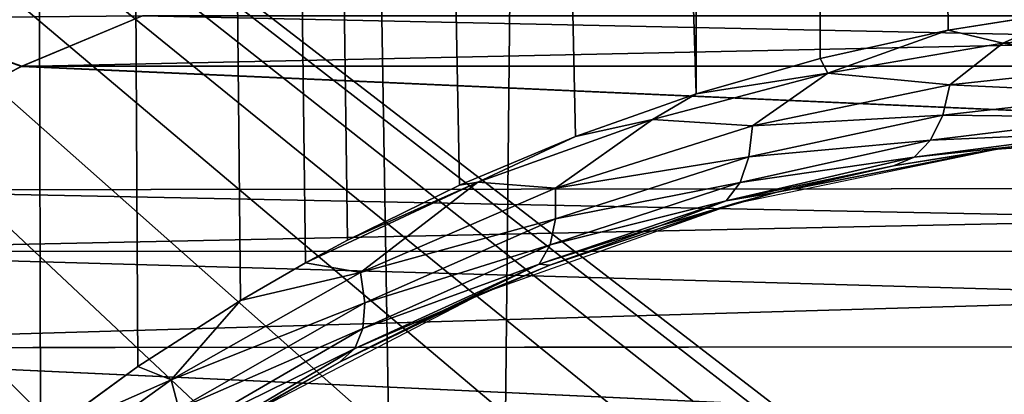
# Model space of a CAD drawing. Header units: millimetres. Extents: x -24 to 30, y -64 to 68.
# Tile 89 of 149: x 12.304 to 14.439, y 14.679 to 15.491. Entities that reach past the tile are written whole.
import ezdxf

# ---------------------------------------------------------------- set-up
doc = ezdxf.new("R2010")
doc.units = ezdxf.units.MM
doc.header["$LTSCALE"] = 52.148148
for name, color, linetype in [('1', 7, 'CONTINUOUS'), ('2', 7, 'CONTINUOUS'), ('22', 7, 'CONTINUOUS'), ('4', 7, 'CONTINUOUS'), ('5', 7, 'CONTINUOUS'), ('8', 7, 'CONTINUOUS'), ('82', 7, 'CONTINUOUS'), ('83', 7, 'CONTINUOUS'), ('85', 7, 'CONTINUOUS')]:
    doc.layers.add(name, color=color, linetype=linetype)

msp = doc.modelspace()

# ---------------------------------------------------------------- linework, layer by layer
at = {"layer": '1', "color": 253, "linetype": 'Continuous', "true_color": 0xaab4c3}
for points in [[(11.5819, 5, -21.5896), (12.25, 68.2, -21.2176), (13.2568, 5, -20.6035), (11.5819, 5, -21.5896)], [(12.25, 68.2, -21.2176), (13.9176, 68.2, -20.1631), (13.2568, 5, -20.6035), (12.25, 68.2, -21.2176)], [(13.2568, 5, -20.6035), (13.9176, 68.2, -20.1631), (14.8484, 5, -19.4878), (13.2568, 5, -20.6035)], [(13.9176, 68.2, -20.1631), (15.4949, 68.2, -18.9778), (14.8484, 5, -19.4878), (13.9176, 68.2, -20.1631)]]:
    msp.add_3dface(points, dxfattribs=at)
at = {"layer": '2', "color": 253, "linetype": 'Continuous', "true_color": 0xaab4c3}
for points in [[(12.1489, 14.421, 21.2757), (12.3493, 14.5849, 21.16), (12.25, 68.2, 21.2176), (12.1489, 14.421, 21.2757)], [(13.5094, 15.2379, 20.4388), (13.7704, 15.3298, 20.2639), (12.25, 68.2, 21.2176), (13.5094, 15.2379, 20.4388)], [(12.25, 68.2, 21.2176), (13.7704, 15.3298, 20.2639), (13.9176, 68.2, 20.1631), (12.25, 68.2, 21.2176)], [(13.2576, 15.1321, 20.6031), (13.5094, 15.2379, 20.4388), (12.25, 68.2, 21.2176), (13.2576, 15.1321, 20.6031)], [(13.0152, 15.0131, 20.757), (13.2576, 15.1321, 20.6031), (12.25, 68.2, 21.2176), (13.0152, 15.0131, 20.757)], [(12.924, 14.9637, 20.8139), (13.0152, 15.0131, 20.757), (12.25, 68.2, 21.2176), (12.924, 14.9637, 20.8139)], [(12.7828, 14.8818, 20.901), (12.924, 14.9637, 20.8139), (12.25, 68.2, 21.2176), (12.7828, 14.8818, 20.901)], [(12.5607, 14.7388, 21.0352), (12.7828, 14.8818, 20.901), (12.25, 68.2, 21.2176), (12.5607, 14.7388, 21.0352)], [(12.3493, 14.5849, 21.16), (12.5607, 14.7388, 21.0352), (12.25, 68.2, 21.2176), (12.3493, 14.5849, 21.16)], [(13.7704, 15.3298, 20.2639), (14.0397, 15.4069, 20.0782), (13.9176, 68.2, 20.1631), (13.7704, 15.3298, 20.2639)], [(14.3168, 15.4683, 19.8816), (14.6008, 15.5131, 19.674), (13.9176, 68.2, 20.1631), (14.3168, 15.4683, 19.8816)], [(14.0397, 15.4069, 20.0782), (14.3168, 15.4683, 19.8816), (13.9176, 68.2, 20.1631), (14.0397, 15.4069, 20.0782)]]:
    msp.add_3dface(points, dxfattribs=at)
at = {"layer": '22', "color": 253, "linetype": 'Continuous', "true_color": 0xaab4c3}
for points in [[(14.6008, 15.5131, 19.674), (14.3168, 15.4683, 19.8816), (14.4351, 15.4398, 19.7908), (14.6008, 15.5131, 19.674)], [(14.6008, 15.5131, 19.674), (14.4351, 15.4398, 19.7908), (14.8103, 15.4717, 19.5083), (14.6008, 15.5131, 19.674)], [(14.3168, 15.4683, 19.8816), (14.0397, 15.4069, 20.0782), (14.0562, 15.3747, 20.0641), (14.3168, 15.4683, 19.8816)], [(14.3168, 15.4683, 19.8816), (14.0562, 15.3747, 20.0641), (14.4351, 15.4398, 19.7908), (14.3168, 15.4683, 19.8816)], [(14.8103, 15.4717, 19.5083), (14.4351, 15.4398, 19.7908), (14.7442, 15.3953, 19.5264), (14.8103, 15.4717, 19.5083)], [(14.4351, 15.4398, 19.7908), (14.0562, 15.3747, 20.0641), (14.3204, 15.3497, 19.8479), (14.4351, 15.4398, 19.7908)], [(14.7442, 15.3953, 19.5264), (14.4351, 15.4398, 19.7908), (14.3204, 15.3497, 19.8479), (14.7442, 15.3953, 19.5264)], [(14.0397, 15.4069, 20.0782), (13.7704, 15.3298, 20.2639), (14.0562, 15.3747, 20.0641), (14.0397, 15.4069, 20.0782)], [(14.7442, 15.3953, 19.5264), (14.3204, 15.3497, 19.8479), (14.7215, 15.3307, 19.4883), (14.7442, 15.3953, 19.5264)], [(13.7704, 15.3298, 20.2639), (13.676, 15.2747, 20.3267), (14.0562, 15.3747, 20.0641), (13.7704, 15.3298, 20.2639)], [(14.0562, 15.3747, 20.0641), (13.676, 15.2747, 20.3267), (13.8928, 15.2607, 20.1565), (14.0562, 15.3747, 20.0641)], [(14.3204, 15.3497, 19.8479), (14.0562, 15.3747, 20.0641), (13.8928, 15.2607, 20.1565), (14.3204, 15.3497, 19.8479)], [(14.3204, 15.3497, 19.8479), (13.8928, 15.2607, 20.1565), (14.305, 15.2835, 19.8089), (14.3204, 15.3497, 19.8479)], [(14.7215, 15.3307, 19.4883), (14.3204, 15.3497, 19.8479), (14.305, 15.2835, 19.8089), (14.7215, 15.3307, 19.4883)], [(13.7704, 15.3298, 20.2639), (13.5094, 15.2379, 20.4388), (13.676, 15.2747, 20.3267), (13.7704, 15.3298, 20.2639)], [(14.7215, 15.3307, 19.4883), (14.305, 15.2835, 19.8089), (14.6887, 15.2797, 19.4385), (14.7215, 15.3307, 19.4883)], [(14.305, 15.2835, 19.8089), (13.8928, 15.2607, 20.1565), (13.8851, 15.1937, 20.1166), (14.305, 15.2835, 19.8089)], [(14.305, 15.2835, 19.8089), (13.8851, 15.1937, 20.1166), (14.2786, 15.2299, 19.7581), (14.305, 15.2835, 19.8089)], [(14.6887, 15.2797, 19.4385), (14.305, 15.2835, 19.8089), (14.2786, 15.2299, 19.7581), (14.6887, 15.2797, 19.4385)], [(13.5094, 15.2379, 20.4388), (13.2976, 15.1383, 20.577), (13.676, 15.2747, 20.3267), (13.5094, 15.2379, 20.4388)], [(13.676, 15.2747, 20.3267), (13.2976, 15.1383, 20.577), (13.4655, 15.1259, 20.4501), (13.676, 15.2747, 20.3267)], [(13.8928, 15.2607, 20.1565), (13.676, 15.2747, 20.3267), (13.4655, 15.1259, 20.4501), (13.8928, 15.2607, 20.1565)], [(13.8928, 15.2607, 20.1565), (13.4655, 15.1259, 20.4501), (13.8851, 15.1937, 20.1166), (13.8928, 15.2607, 20.1565)], [(14.6887, 15.2797, 19.4385), (14.2786, 15.2299, 19.7581), (14.6482, 15.2458, 19.3806), (14.6887, 15.2797, 19.4385)], [(14.4601, 15.2156, 19.4331), (14.6482, 15.2458, 19.3806), (14.2432, 15.1926, 19.6989), (14.4601, 15.2156, 19.4331)], [(14.6482, 15.2458, 19.3806), (14.2786, 15.2299, 19.7581), (14.2432, 15.1926, 19.6989), (14.6482, 15.2458, 19.3806)], [(13.5094, 15.2379, 20.4388), (13.2576, 15.1321, 20.6031), (13.2976, 15.1383, 20.577), (13.5094, 15.2379, 20.4388)], [(14.2786, 15.2299, 19.7581), (13.8851, 15.1937, 20.1166), (13.8658, 15.1382, 20.0647), (14.2786, 15.2299, 19.7581)], [(14.2786, 15.2299, 19.7581), (13.8658, 15.1382, 20.0647), (14.2432, 15.1926, 19.6989), (14.2786, 15.2299, 19.7581)], [(14.1981, 15.1737, 19.6382), (14.4601, 15.2156, 19.4331), (14.2432, 15.1926, 19.6989), (14.1981, 15.1737, 19.6382)], [(13.8851, 15.1937, 20.1166), (13.4655, 15.1259, 20.4501), (13.466, 15.0589, 20.4093), (13.8851, 15.1937, 20.1166)], [(13.8851, 15.1937, 20.1166), (13.466, 15.0589, 20.4093), (13.8658, 15.1382, 20.0647), (13.8851, 15.1937, 20.1166)], [(14.1981, 15.1737, 19.6382), (14.2432, 15.1926, 19.6989), (13.836, 15.0982, 20.0042), (14.1981, 15.1737, 19.6382)], [(14.2432, 15.1926, 19.6989), (13.8658, 15.1382, 20.0647), (13.836, 15.0982, 20.0042), (14.2432, 15.1926, 19.6989)], [(13.9425, 15.1163, 19.8324), (14.1981, 15.1737, 19.6382), (13.836, 15.0982, 20.0042), (13.9425, 15.1163, 19.8324)], [(13.0152, 15.0131, 20.757), (12.924, 14.9637, 20.8139), (13.2976, 15.1383, 20.577), (13.0152, 15.0131, 20.757)], [(13.2976, 15.1383, 20.577), (12.924, 14.9637, 20.8139), (13.0434, 14.943, 20.7264), (13.2976, 15.1383, 20.577)], [(13.2576, 15.1321, 20.6031), (13.0152, 15.0131, 20.757), (13.2976, 15.1383, 20.577), (13.2576, 15.1321, 20.6031)], [(13.4655, 15.1259, 20.4501), (13.2976, 15.1383, 20.577), (13.0434, 14.943, 20.7264), (13.4655, 15.1259, 20.4501)], [(13.8658, 15.1382, 20.0647), (13.466, 15.0589, 20.4093), (13.454, 15.0026, 20.3562), (13.8658, 15.1382, 20.0647)], [(13.8658, 15.1382, 20.0647), (13.454, 15.0026, 20.3562), (13.836, 15.0982, 20.0042), (13.8658, 15.1382, 20.0647)], [(13.4655, 15.1259, 20.4501), (13.0434, 14.943, 20.7264), (13.466, 15.0589, 20.4093), (13.4655, 15.1259, 20.4501)], [(13.6939, 15.0443, 20.0158), (13.9425, 15.1163, 19.8324), (13.836, 15.0982, 20.0042), (13.6939, 15.0443, 20.0158)], [(13.6939, 15.0443, 20.0158), (13.836, 15.0982, 20.0042), (13.4304, 14.9607, 20.2942), (13.6939, 15.0443, 20.0158)], [(13.836, 15.0982, 20.0042), (13.454, 15.0026, 20.3562), (13.4304, 14.9607, 20.2942), (13.836, 15.0982, 20.0042)], [(13.466, 15.0589, 20.4093), (13.0434, 14.943, 20.7264), (13.0522, 14.8772, 20.6846), (13.466, 15.0589, 20.4093)], [(13.466, 15.0589, 20.4093), (13.0522, 14.8772, 20.6846), (13.454, 15.0026, 20.3562), (13.466, 15.0589, 20.4093)], [(13.4532, 14.9585, 20.1885), (13.6939, 15.0443, 20.0158), (13.4304, 14.9607, 20.2942), (13.4532, 14.9585, 20.1885)], [(13.454, 15.0026, 20.3562), (13.0522, 14.8772, 20.6846), (13.048, 14.821, 20.6302), (13.454, 15.0026, 20.3562)], [(13.454, 15.0026, 20.3562), (13.048, 14.821, 20.6302), (13.4304, 14.9607, 20.2942), (13.454, 15.0026, 20.3562)], [(12.924, 14.9637, 20.8139), (12.7828, 14.8818, 20.901), (13.0434, 14.943, 20.7264), (12.924, 14.9637, 20.8139)], [(13.0434, 14.943, 20.7264), (12.7828, 14.8818, 20.901), (12.6324, 14.7104, 20.9829), (13.0434, 14.943, 20.7264)], [(13.0434, 14.943, 20.7264), (12.6324, 14.7104, 20.9829), (13.0522, 14.8772, 20.6846), (13.0434, 14.943, 20.7264)], [(13.2208, 14.8597, 20.3508), (13.4304, 14.9607, 20.2942), (13.0311, 14.778, 20.5668), (13.2208, 14.8597, 20.3508)], [(13.4304, 14.9607, 20.2942), (13.048, 14.821, 20.6302), (13.0311, 14.778, 20.5668), (13.4304, 14.9607, 20.2942)], [(13.2208, 14.8597, 20.3508), (13.4532, 14.9585, 20.1885), (13.4304, 14.9607, 20.2942), (13.2208, 14.8597, 20.3508)], [(12.7828, 14.8818, 20.901), (12.5607, 14.7388, 21.0352), (12.6324, 14.7104, 20.9829), (12.7828, 14.8818, 20.901)], [(13.0522, 14.8772, 20.6846), (12.6324, 14.7104, 20.9829), (12.6496, 14.647, 20.9401), (13.0522, 14.8772, 20.6846)], [(13.0522, 14.8772, 20.6846), (12.6496, 14.647, 20.9401), (13.048, 14.821, 20.6302), (13.0522, 14.8772, 20.6846)], [(12.9972, 14.7485, 20.5029), (13.2208, 14.8597, 20.3508), (13.0311, 14.778, 20.5668), (12.9972, 14.7485, 20.5029)], [(13.048, 14.821, 20.6302), (12.6496, 14.647, 20.9401), (12.6533, 14.592, 20.8844), (13.048, 14.821, 20.6302)], [(13.048, 14.821, 20.6302), (12.6533, 14.592, 20.8844), (13.0311, 14.778, 20.5668), (13.048, 14.821, 20.6302)], [(12.9972, 14.7485, 20.5029), (13.0311, 14.778, 20.5668), (12.6433, 14.5491, 20.8196), (12.9972, 14.7485, 20.5029)], [(13.0311, 14.778, 20.5668), (12.6533, 14.592, 20.8844), (12.6433, 14.5491, 20.8196), (13.0311, 14.778, 20.5668)], [(12.7828, 14.6258, 20.645), (12.9972, 14.7485, 20.5029), (12.6433, 14.5491, 20.8196), (12.7828, 14.6258, 20.645)], [(12.5607, 14.7388, 21.0352), (12.3493, 14.5849, 21.16), (12.6324, 14.7104, 20.9829), (12.5607, 14.7388, 21.0352)], [(12.6324, 14.7104, 20.9829), (12.3493, 14.5849, 21.16), (12.239, 14.4275, 21.2173), (12.6324, 14.7104, 20.9829)], [(12.6324, 14.7104, 20.9829), (12.239, 14.4275, 21.2173), (12.6496, 14.647, 20.9401), (12.6324, 14.7104, 20.9829)]]:
    msp.add_3dface(points, dxfattribs=at)
at = {"layer": '4', "color": 253, "linetype": 'Continuous', "true_color": 0xaab4c3}
for points in [[(23.9844, 20, 5), (16.3225, 12.8203, 5), (7, 20, 5), (23.9844, 20, 5)], [(12.7777, 11.352, 5), (12.75, 11, 5), (7, 20, 5), (12.7777, 11.352, 5)], [(12.75, 11, 5), (12.7777, 10.648, 5), (7, 20, 5), (12.75, 11, 5)], [(12.8601, 11.6953, 5), (12.7777, 11.352, 5), (7, 20, 5), (12.8601, 11.6953, 5)], [(12.9952, 12.0215, 5), (12.8601, 11.6953, 5), (7, 20, 5), (12.9952, 12.0215, 5)], [(13.1797, 12.3225, 5), (12.9952, 12.0215, 5), (7, 20, 5), (13.1797, 12.3225, 5)], [(13.409, 12.591, 5), (13.1797, 12.3225, 5), (7, 20, 5), (13.409, 12.591, 5)], [(13.6775, 12.8203, 5), (13.409, 12.591, 5), (7, 20, 5), (13.6775, 12.8203, 5)], [(13.9785, 13.0048, 5), (13.6775, 12.8203, 5), (7, 20, 5), (13.9785, 13.0048, 5)], [(14.3047, 13.1399, 5), (13.9785, 13.0048, 5), (7, 20, 5), (14.3047, 13.1399, 5)], [(14.648, 13.2223, 5), (14.3047, 13.1399, 5), (7, 20, 5), (14.648, 13.2223, 5)], [(15, 13.25, 5), (14.648, 13.2223, 5), (7, 20, 5), (15, 13.25, 5)], [(15.352, 13.2223, 5), (15, 13.25, 5), (7, 20, 5), (15.352, 13.2223, 5)], [(15.6953, 13.1399, 5), (15.352, 13.2223, 5), (7, 20, 5), (15.6953, 13.1399, 5)], [(16.0215, 13.0048, 5), (15.6953, 13.1399, 5), (7, 20, 5), (16.0215, 13.0048, 5)], [(16.3225, 12.8203, 5), (16.0215, 13.0048, 5), (7, 20, 5), (16.3225, 12.8203, 5)], [(12.8601, 10.3047, 5), (12.9952, 9.9785, 5), (7, 20, 5), (12.8601, 10.3047, 5)], [(7, 20, 5), (12.9952, 9.9785, 5), (7, 2, 5), (7, 20, 5)], [(12.7777, 10.648, 5), (12.8601, 10.3047, 5), (7, 20, 5), (12.7777, 10.648, 5)]]:
    msp.add_3dface(points, dxfattribs=at)
at = {"layer": '5', "color": 253, "linetype": 'Continuous', "true_color": 0xaab4c3}
for points in [[(13.6775, 12.8203, -5), (23.9844, 20, -5), (7, 20, -5), (13.6775, 12.8203, -5)], [(13.409, 12.591, -5), (13.6775, 12.8203, -5), (7, 20, -5), (13.409, 12.591, -5)], [(13.1797, 12.3225, -5), (13.409, 12.591, -5), (7, 20, -5), (13.1797, 12.3225, -5)], [(12.9952, 12.0215, -5), (13.1797, 12.3225, -5), (7, 20, -5), (12.9952, 12.0215, -5)], [(7, 2, -5), (12.9952, 12.0215, -5), (7, 20, -5), (7, 2, -5)], [(13.9785, 13.0048, -5), (23.9844, 20, -5), (13.6775, 12.8203, -5), (13.9785, 13.0048, -5)], [(14.3047, 13.1399, -5), (23.9844, 20, -5), (13.9785, 13.0048, -5), (14.3047, 13.1399, -5)], [(14.648, 13.2223, -5), (23.9844, 20, -5), (14.3047, 13.1399, -5), (14.648, 13.2223, -5)]]:
    msp.add_3dface(points, dxfattribs=at)
at = {"layer": '8', "color": 253, "linetype": 'Continuous', "true_color": 0xaab4c3}
for points in [[(15, 15.25, 8.7), (14.4601, 15.2156, 19.4331), (14.4213, 15.2104, 8.7), (15, 15.25, 8.7)], [(14.4213, 15.2104, 8.7), (13.9425, 15.1163, 19.8324), (13.8534, 15.0924, 8.7), (14.4213, 15.2104, 8.7)], [(14.1981, 15.1737, 19.6382), (13.9425, 15.1163, 19.8324), (14.4213, 15.2104, 8.7), (14.1981, 15.1737, 19.6382)], [(14.4601, 15.2156, 19.4331), (14.1981, 15.1737, 19.6382), (14.4213, 15.2104, 8.7), (14.4601, 15.2156, 19.4331)], [(13.9425, 15.1163, 19.8324), (13.6939, 15.0443, 20.0158), (13.8534, 15.0924, 8.7), (13.9425, 15.1163, 19.8324)], [(13.8534, 15.0924, 8.7), (13.4532, 14.9585, 20.1885), (13.3068, 14.8981, 8.7), (13.8534, 15.0924, 8.7)], [(13.6939, 15.0443, 20.0158), (13.4532, 14.9585, 20.1885), (13.8534, 15.0924, 8.7), (13.6939, 15.0443, 20.0158)], [(13.4532, 14.9585, 20.1885), (13.2208, 14.8597, 20.3508), (13.3068, 14.8981, 8.7), (13.4532, 14.9585, 20.1885)], [(13.3068, 14.8981, 8.7), (12.9972, 14.7485, 20.5029), (12.7918, 14.6313, 8.7), (13.3068, 14.8981, 8.7)], [(13.2208, 14.8597, 20.3508), (12.9972, 14.7485, 20.5029), (13.3068, 14.8981, 8.7), (13.2208, 14.8597, 20.3508)], [(12.9972, 14.7485, 20.5029), (12.7828, 14.6258, 20.645), (12.7918, 14.6313, 8.7), (12.9972, 14.7485, 20.5029)]]:
    msp.add_3dface(points, dxfattribs=at)
at = {"layer": '82', "color": 253, "linetype": 'Continuous', "true_color": 0xaab4c3}
for points in [[(12.5706, 15.4995, 4.9), (12.3082, 15.3894, 4.9), (17.4301, 15.4992, 4.9), (12.5706, 15.4995, 4.9)], [(17.4301, 15.4992, 4.9), (12.3082, 15.3894, 4.9), (17.6882, 15.391, 4.9), (17.4301, 15.4992, 4.9)], [(12.3082, 15.3894, 4.9), (11.7855, 15.1217, 4.9), (18.2043, 15.1276, 4.9), (12.3082, 15.3894, 4.9)], [(17.6882, 15.391, 4.9), (12.3082, 15.3894, 4.9), (18.2043, 15.1276, 4.9), (17.6882, 15.391, 4.9)], [(11.7855, 15.1217, 4.9), (11.5674, 14.9882, 4.9), (18.2043, 15.1276, 4.9), (11.7855, 15.1217, 4.9)], [(18.2043, 15.1276, 4.9), (11.5674, 14.9882, 4.9), (18.4311, 14.9891, 4.9), (18.2043, 15.1276, 4.9)], [(11.5674, 14.9882, 4.9), (11.2665, 14.7792, 4.9), (18.4311, 14.9891, 4.9), (11.5674, 14.9882, 4.9)], [(18.4311, 14.9891, 4.9), (11.2665, 14.7792, 4.9), (18.7266, 14.7842, 4.9), (18.4311, 14.9891, 4.9)], [(11.2665, 14.7792, 4.9), (10.8294, 14.4132, 4.9), (19.1707, 14.413, 4.9), (11.2665, 14.7792, 4.9)], [(18.7266, 14.7842, 4.9), (11.2665, 14.7792, 4.9), (19.1707, 14.413, 4.9), (18.7266, 14.7842, 4.9)]]:
    msp.add_3dface(points, dxfattribs=at)
at = {"layer": '83', "color": 253, "linetype": 'Continuous', "true_color": 0xaab4c3}
for points in [[(12.5706, 15.4995, -4.9), (17.6886, 15.3908, -4.9), (12.3091, 15.3898, -4.9), (12.5706, 15.4995, -4.9)], [(17.4301, 15.4992, -4.9), (17.6886, 15.3908, -4.9), (12.5706, 15.4995, -4.9), (17.4301, 15.4992, -4.9)], [(12.3091, 15.3898, -4.9), (18.2047, 15.1274, -4.9), (11.7863, 15.1222, -4.9), (12.3091, 15.3898, -4.9)], [(17.6886, 15.3908, -4.9), (18.2047, 15.1274, -4.9), (12.3091, 15.3898, -4.9), (17.6886, 15.3908, -4.9)], [(11.7863, 15.1222, -4.9), (18.4312, 14.989, -4.9), (11.5675, 14.9882, -4.9), (11.7863, 15.1222, -4.9)], [(18.2047, 15.1274, -4.9), (18.4312, 14.989, -4.9), (11.7863, 15.1222, -4.9), (18.2047, 15.1274, -4.9)], [(11.5675, 14.9882, -4.9), (18.7271, 14.7839, -4.9), (11.2671, 14.7796, -4.9), (11.5675, 14.9882, -4.9)], [(18.4312, 14.989, -4.9), (18.7271, 14.7839, -4.9), (11.5675, 14.9882, -4.9), (18.4312, 14.989, -4.9)], [(11.2671, 14.7796, -4.9), (19.1707, 14.4131, -4.9), (10.8294, 14.4132, -4.9), (11.2671, 14.7796, -4.9)], [(18.7271, 14.7839, -4.9), (19.1707, 14.4131, -4.9), (11.2671, 14.7796, -4.9), (18.7271, 14.7839, -4.9)]]:
    msp.add_3dface(points, dxfattribs=at)
at = {"layer": '85', "color": 253, "linetype": 'Continuous', "true_color": 0xaab4c3}
for points in [[(12.3082, 15.3894, 4.9), (12.5706, 15.4995, 4.9), (12.016, 15.4939, 4.5909), (12.3082, 15.3894, 4.9)], [(12.5706, 15.4995, -4.9), (12.3091, 15.3898, -4.9), (12.016, 15.4939, -4.5909), (12.5706, 15.4995, -4.9)], [(11.7855, 15.1217, 4.9), (12.3082, 15.3894, 4.9), (12.016, 15.4939, 4.5909), (11.7855, 15.1217, 4.9)], [(12.3091, 15.3898, -4.9), (11.7863, 15.1222, -4.9), (12.016, 15.4939, -4.5909), (12.3091, 15.3898, -4.9)]]:
    msp.add_3dface(points, dxfattribs=at)

doc.saveas('drawing.dxf')
